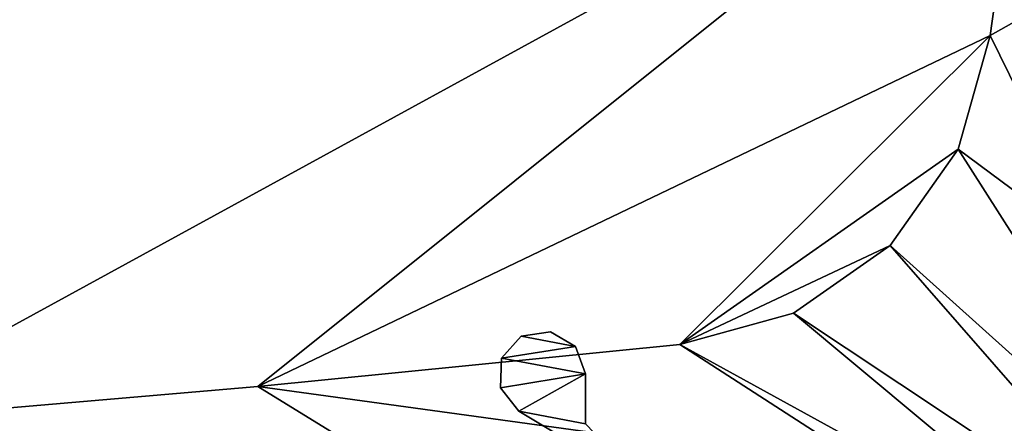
# Model space of a CAD drawing. Header units: metres. Extents: x 0 to 1004, y -708 to 0.
# Tile 81 of 118: x 816 to 929, y -632 to -585. Entities that reach past the tile are written whole.
import ezdxf

# ---------------------------------------------------------------- set-up
doc = ezdxf.new("R2010")
doc.units = ezdxf.units.M

msp = doc.modelspace()

# ---------------------------------------------------------------- linework, layer by layer
at = {"layer": 'top0123418'}
for points in [[(871.035828, -624.173279, 1035.889648), (873.297058, -621.623413, 1035.889648), (879.536377, -622.830261, 1035.889648)], [(873.297058, -621.623413, 1035.889648), (871.035828, -624.173279, 1035.889648), (873.297058, -621.623413, 1188.889648)], [(871.035828, -624.173279, 1035.889648), (871.035828, -624.173279, 1188.889648), (873.297058, -621.623413, 1188.889648)], [(879.536377, -622.830261, 1188.889648), (873.297058, -621.623413, 1188.889648), (871.035828, -624.173279, 1188.889648)], [(879.536377, -622.830261, 1035.889648), (873.297058, -621.623413, 1035.889648), (876.669495, -621.115173, 1035.889648)], [(876.669495, -621.115173, 1035.889648), (873.297058, -621.623413, 1035.889648), (876.669495, -621.115173, 1188.889648)], [(873.297058, -621.623413, 1035.889648), (873.297058, -621.623413, 1188.889648), (876.669495, -621.115173, 1188.889648)], [(879.536377, -622.830261, 1188.889648), (876.669495, -621.115173, 1188.889648), (873.297058, -621.623413, 1188.889648)], [(879.536377, -622.830261, 1035.889648), (876.669495, -621.115173, 1035.889648), (879.536377, -622.830261, 1188.889648)], [(876.669495, -621.115173, 1035.889648), (876.669495, -621.115173, 1188.889648), (879.536377, -622.830261, 1188.889648)], [(880.683228, -625.968079, 1035.889648), (871.035828, -624.173279, 1035.889648), (879.536377, -622.830261, 1035.889648)], [(880.683228, -625.968079, 1188.889648), (879.536377, -622.830261, 1188.889648), (871.035828, -624.173279, 1188.889648)], [(880.683228, -625.968079, 1035.889648), (879.536377, -622.830261, 1035.889648), (880.683228, -625.968079, 1188.889648)], [(879.536377, -622.830261, 1035.889648), (879.536377, -622.830261, 1188.889648), (880.683228, -625.968079, 1188.889648)], [(880.683228, -625.968079, 1035.889648), (870.93457, -627.581421, 1035.889648), (871.035828, -624.173279, 1035.889648)], [(871.035828, -624.173279, 1035.889648), (870.93457, -627.581421, 1035.889648), (871.035828, -624.173279, 1188.889648)], [(870.93457, -627.581421, 1035.889648), (870.93457, -627.581421, 1188.889648), (871.035828, -624.173279, 1188.889648)], [(871.035828, -624.173279, 1188.889648), (870.93457, -627.581421, 1188.889648), (880.683228, -625.968079, 1188.889648)], [(873.041016, -630.261658, 1035.889648), (870.93457, -627.581421, 1035.889648), (880.683228, -625.968079, 1035.889648)], [(870.93457, -627.581421, 1188.889648), (873.041016, -630.261658, 1188.889648), (880.683228, -625.968079, 1188.889648)], [(880.683533, -631.705139, 1035.889648), (873.041016, -630.261658, 1035.889648), (880.683228, -625.968079, 1035.889648)], [(880.683228, -625.968079, 1188.889648), (873.041016, -630.261658, 1188.889648), (880.683533, -631.705139, 1188.889648)], [(880.683228, -625.968079, 1035.889648), (880.683228, -625.968079, 1188.889648), (880.683533, -631.705139, 1035.889648)], [(880.683228, -625.968079, 1188.889648), (880.683533, -631.705139, 1188.889648), (880.683533, -631.705139, 1035.889648)], [(870.93457, -627.581421, 1035.889648), (873.041016, -630.261658, 1035.889648), (870.93457, -627.581421, 1188.889648)], [(873.041016, -630.261658, 1035.889648), (873.041016, -630.261658, 1188.889648), (870.93457, -627.581421, 1188.889648)], [(887.901245, -639.173279, 1035.889648), (873.041016, -630.261658, 1035.889648), (880.683533, -631.705139, 1035.889648)], [(873.041016, -630.261658, 1035.889648), (887.901245, -639.173279, 1035.889648), (873.041016, -630.261658, 1188.889648)], [(887.901245, -639.173279, 1035.889648), (887.901245, -639.173279, 1188.889648), (873.041016, -630.261658, 1188.889648)], [(873.041016, -630.261658, 1188.889648), (887.901245, -639.173279, 1188.889648), (880.683533, -631.705139, 1188.889648)]]:
    msp.add_3dface(points, dxfattribs=at)
at = {"layer": 'top0123459'}
for points in [[(994.049377, -10, 90), (217.024673, -653.266907, 90), (10, -10, 90)], [(787.024658, -653.266907, 90), (217.024673, -653.266907, 90), (994.049377, -10, 90)], [(994.049377, -694.05426, 90), (787.024658, -653.266907, 90), (994.049377, -10, 90)], [(794.39978, -631.589539, 107.313683), (931.491577, -556.560425, 108.623322), (563.408142, -548.787048, 108.759003)], [(794.39978, -631.589539, 107.313683), (843.000427, -627.41449, 107.386559), (931.491577, -556.560425, 108.623322)], [(843.000427, -627.41449, 107.386559), (927.229858, -587.049438, 108.091133), (931.491577, -556.560425, 108.623322)], [(931.491577, -556.560425, 108.623322), (927.229858, -587.049438, 108.091133), (941.621277, -578.895264, 135.841507)], [(941.621277, -578.895264, 135.841507), (927.229858, -587.049438, 108.091133), (939.490417, -611.940002, 135.575424)], [(843.000427, -627.41449, 107.386559), (891.541809, -622.59906, 107.470612), (927.229858, -587.049438, 108.091133)], [(891.541809, -622.59906, 107.470612), (923.566284, -600.113647, 107.863098), (927.229858, -587.049438, 108.091133)], [(939.490417, -611.940002, 135.575424), (927.229858, -587.049438, 108.091133), (923.566284, -600.113647, 107.863098)], [(915.726074, -611.1875, 107.6698), (923.566284, -600.113647, 107.863098), (891.541809, -622.59906, 107.470612)], [(950.614868, -642.542236, 163.059708), (923.566284, -600.113647, 107.863098), (915.726074, -611.1875, 107.6698)], [(939.490417, -611.940002, 135.575424), (923.566284, -600.113647, 107.863098), (950.614868, -642.542236, 163.059708)], [(904.618408, -618.98175, 107.533752), (915.726074, -611.1875, 107.6698), (891.541809, -622.59906, 107.470612)], [(915.726074, -611.1875, 107.6698), (904.618408, -618.98175, 107.533752), (947.379456, -647.384338, 163.059708)], [(950.614868, -642.542236, 163.059708), (915.726074, -611.1875, 107.6698), (947.379456, -647.384338, 163.059708)], [(904.618408, -618.98175, 107.533752), (891.541809, -622.59906, 107.470612), (942.537354, -650.619812, 163.059708)], [(947.379456, -647.384338, 163.059708), (904.618408, -618.98175, 107.533752), (942.537354, -650.619812, 163.059708)], [(891.541809, -622.59906, 107.470612), (843.000427, -627.41449, 107.386559), (914.183716, -637.17749, 135.265152)], [(942.537354, -650.619812, 163.059708), (891.541809, -622.59906, 107.470612), (914.183716, -637.17749, 135.265152)], [(843.000427, -627.41449, 107.386559), (794.39978, -631.589539, 107.313683), (862.737976, -639.585205, 135.223129)], [(843.000427, -627.41449, 107.386559), (862.737976, -639.585205, 135.223129), (914.183716, -637.17749, 135.265152)], [(794.39978, -631.589539, 107.313683), (811.262573, -641.672729, 135.186691), (862.737976, -639.585205, 135.223129)]]:
    msp.add_3dface(points, dxfattribs=at)

doc.saveas('drawing.dxf')
